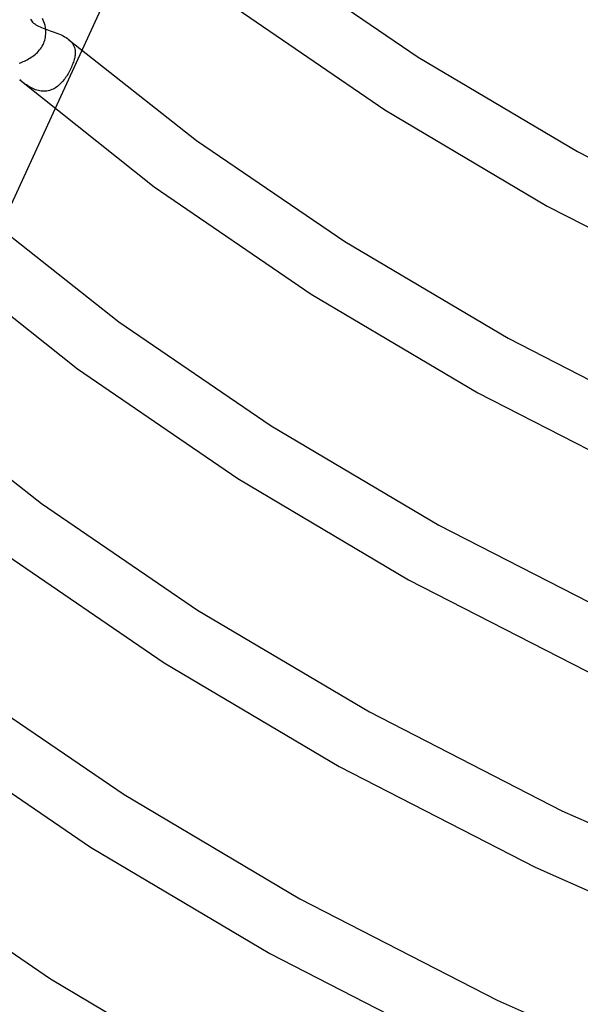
# Model space of a CAD drawing. Header units: millimetres. Extents: x -305 to 305, y -173 to 291.
# Tile 11 of 95: x -205 to -169, y -9 to 54. Entities that reach past the tile are written whole.
import ezdxf

# ---------------------------------------------------------------- set-up
doc = ezdxf.new("R2010")
doc.units = ezdxf.units.MM
doc.layers.add('HIDDEN', color=7, linetype='Continuous')
doc.layers.add('THICK', color=7, linetype='Continuous')

msp = doc.modelspace()

# ---------------------------------------------------------------- linework, layer by layer
at = {"layer": 'HIDDEN'}
for p, q in [((-203.741, 54.213), (-203.793, 54.318)), ((-203.695, 54.101), (-203.741, 54.213)), ((-203.656, 53.983), (-203.695, 54.101)), ((-203.624, 53.859), (-203.656, 53.983)), ((-203.599, 53.731), (-203.624, 53.859)), ((-203.583, 53.6), (-203.599, 53.731)), ((-203.645, 52.923), (-203.62, 53.021)), ((-203.62, 53.021), (-203.6, 53.12)), ((-203.6, 53.12), (-203.587, 53.218)), ((-203.587, 53.218), (-203.578, 53.315)), ((-203.577, 53.506), (-203.583, 53.6)), ((-203.578, 53.315), (-203.575, 53.411)), ((-203.575, 53.411), (-203.577, 53.506)), ((-203.915, 52.378), (-203.856, 52.463)), ((-203.856, 52.463), (-203.803, 52.551)), ((-203.803, 52.551), (-203.755, 52.641)), ((-203.755, 52.641), (-203.713, 52.733)), ((-203.713, 52.733), (-203.676, 52.827)), ((-203.676, 52.827), (-203.645, 52.923)), ((-202.09, 52.953), (-202.009, 52.879)), ((-202.009, 52.879), (-201.937, 52.801)), ((-201.937, 52.801), (-201.875, 52.72)), ((-201.875, 52.72), (-201.822, 52.636)), ((-201.822, 52.636), (-201.779, 52.549)), ((-201.779, 52.549), (-201.745, 52.459)), ((-201.745, 52.459), (-201.72, 52.366)), ((-204.681, 51.722), (-204.595, 51.773)), ((-204.595, 51.773), (-204.511, 51.827)), ((-204.511, 51.827), (-204.428, 51.883)), ((-204.428, 51.883), (-204.347, 51.943)), ((-204.347, 51.943), (-204.268, 52.006)), ((-204.268, 52.006), (-204.191, 52.073)), ((-204.191, 52.073), (-204.117, 52.144)), ((-204.117, 52.144), (-204.046, 52.218)), ((-204.046, 52.218), (-203.978, 52.296)), ((-203.978, 52.296), (-203.915, 52.378)), ((-201.268, 52.26), (-202.999, 48.499)), ((-201.742, 51.757), (-201.76, 51.681)), ((-201.726, 51.831), (-201.742, 51.757)), ((-201.713, 51.903), (-201.726, 51.831)), ((-201.72, 52.366), (-201.704, 52.272)), ((-201.704, 51.973), (-201.713, 51.903)), ((-201.704, 52.272), (-201.696, 52.174)), ((-201.697, 52.075), (-201.704, 51.973)), ((-201.696, 52.174), (-201.697, 52.075)), ((-205.292, 51.446), (-205.207, 51.477)), ((-205.207, 51.477), (-205.12, 51.511)), ((-205.12, 51.511), (-205.032, 51.548)), ((-205.032, 51.548), (-204.944, 51.587)), ((-204.944, 51.587), (-204.855, 51.63)), ((-204.855, 51.63), (-204.768, 51.675)), ((-204.768, 51.675), (-204.681, 51.722)), ((-201.938, 51.191), (-201.977, 51.106)), ((-201.901, 51.275), (-201.938, 51.191)), ((-201.867, 51.36), (-201.901, 51.275)), ((-201.836, 51.443), (-201.867, 51.36)), ((-201.808, 51.524), (-201.836, 51.443)), ((-201.782, 51.604), (-201.808, 51.524)), ((-201.76, 51.681), (-201.782, 51.604)), ((-202.308, 50.528), (-202.363, 50.45)), ((-202.255, 50.607), (-202.308, 50.528)), ((-202.203, 50.689), (-202.255, 50.607)), ((-202.154, 50.771), (-202.203, 50.689)), ((-202.106, 50.854), (-202.154, 50.771)), ((-202.061, 50.938), (-202.106, 50.854)), ((-202.018, 51.022), (-202.061, 50.938)), ((-201.977, 51.106), (-202.018, 51.022)), ((-205.182, 50.334), (-205.25, 50.392)), ((-205.112, 50.277), (-205.182, 50.334)), ((-205.041, 50.219), (-205.112, 50.277)), ((-204.967, 50.163), (-205.041, 50.219)), ((-204.892, 50.107), (-204.967, 50.163)), ((-204.815, 50.053), (-204.892, 50.107)), ((-204.736, 50.001), (-204.815, 50.053)), ((-204.656, 49.951), (-204.736, 50.001)), ((-204.574, 49.904), (-204.656, 49.951)), ((-204.491, 49.86), (-204.574, 49.904)), ((-204.406, 49.819), (-204.491, 49.86)), ((-202.951, 49.876), (-203.027, 49.831)), ((-202.878, 49.926), (-202.951, 49.876)), ((-202.806, 49.98), (-202.878, 49.926)), ((-202.737, 50.037), (-202.806, 49.98)), ((-202.669, 50.098), (-202.737, 50.037)), ((-202.604, 50.163), (-202.669, 50.098)), ((-202.541, 50.231), (-202.604, 50.163)), ((-202.48, 50.301), (-202.541, 50.231)), ((-202.421, 50.375), (-202.48, 50.301)), ((-202.363, 50.45), (-202.421, 50.375)), ((-204.319, 49.781), (-204.406, 49.819)), ((-204.232, 49.748), (-204.319, 49.781)), ((-204.143, 49.719), (-204.232, 49.748)), ((-204.055, 49.695), (-204.143, 49.719)), ((-203.966, 49.676), (-204.055, 49.695)), ((-203.876, 49.662), (-203.966, 49.676)), ((-203.787, 49.654), (-203.876, 49.662)), ((-203.697, 49.651), (-203.787, 49.654)), ((-203.608, 49.654), (-203.697, 49.651)), ((-203.521, 49.663), (-203.608, 49.654)), ((-203.435, 49.677), (-203.521, 49.663)), ((-203.35, 49.697), (-203.435, 49.677)), ((-203.267, 49.723), (-203.35, 49.697)), ((-203.185, 49.754), (-203.267, 49.723)), ((-203.105, 49.79), (-203.185, 49.754)), ((-203.027, 49.831), (-203.105, 49.79))]:
    msp.add_line(p, q, dxfattribs=at)
at = {"layer": 'THICK'}
for p, q in [((-197.745, 59.912), (-201.268, 52.26)), ((-188.949, 58.145), (-179.7, 51.831)), ((-191.716, 55.216), (-181.846, 48.455)), ((-204.557, 54.277), (-204.522, 54.212)), ((-204.522, 54.212), (-204.477, 54.147)), ((-204.477, 54.147), (-204.422, 54.084)), ((-204.422, 54.084), (-204.358, 54.023)), ((-204.358, 54.023), (-204.29, 53.968)), ((-204.29, 53.968), (-204.214, 53.916)), ((-204.214, 53.916), (-204.131, 53.867)), ((-204.131, 53.867), (-204.042, 53.82)), ((-204.042, 53.82), (-203.947, 53.775)), ((-203.947, 53.775), (-203.846, 53.732)), ((-203.846, 53.732), (-203.741, 53.69)), ((-203.741, 53.69), (-203.632, 53.65)), ((-203.632, 53.65), (-203.52, 53.61)), ((-203.52, 53.61), (-203.405, 53.571)), ((-203.405, 53.571), (-203.288, 53.531)), ((-203.288, 53.531), (-203.17, 53.49)), ((-203.17, 53.49), (-203.05, 53.448)), ((-203.05, 53.448), (-202.931, 53.404)), ((-202.931, 53.404), (-202.813, 53.359)), ((-202.813, 53.359), (-202.697, 53.31)), ((-202.697, 53.31), (-202.584, 53.259)), ((-202.584, 53.259), (-202.474, 53.205)), ((-202.474, 53.205), (-202.369, 53.147)), ((-202.369, 53.147), (-202.269, 53.086)), ((-202.269, 53.086), (-202.176, 53.022)), ((-202.176, 53.022), (-202.091, 52.954)), ((-202.091, 52.954), (-193.918, 46.505)), ((-179.7, 51.831), (-169.498, 45.791)), ((-205.251, 50.393), (-196.621, 43.528)), ((-202.999, 48.499), (-206.522, 40.849)), ((-181.846, 48.455), (-171.431, 42.289)), ((-193.918, 46.505), (-184.415, 40.017)), ((-169.498, 45.791), (-158.053, 39.913)), ((-196.621, 43.528), (-186.561, 36.641)), ((-171.431, 42.289), (-159.778, 36.304)), ((-207.279, 41.488), (-198.889, 34.865)), ((-184.415, 40.017), (-173.945, 33.817)), ((-210.359, 38.857), (-201.544, 31.853)), ((-186.561, 36.641), (-175.878, 30.316)), ((-198.889, 34.865), (-189.131, 28.202)), ((-173.945, 33.817), (-162.199, 27.785)), ((-201.544, 31.853), (-191.277, 24.827)), ((-175.878, 30.316), (-163.923, 24.176)), ((-212.47, 30.024), (-203.855, 23.223)), ((-189.131, 28.202), (-178.392, 21.844)), ((-191.277, 24.827), (-180.325, 18.342)), ((-203.855, 23.223), (-193.847, 16.388)), ((-178.392, 21.844), (-166.344, 15.657)), ((-206.48, 20.188), (-195.993, 13.013)), ((-180.325, 18.342), (-168.069, 12.048)), ((-193.847, 16.388), (-182.839, 9.871)), ((-195.993, 13.013), (-184.772, 6.369)), ((-208.833, 11.589), (-198.563, 4.574)), ((-182.839, 9.871), (-170.49, 3.529)), ((-211.416, 8.523), (-200.709, 1.199)), ((-184.772, 6.369), (-172.215, -0.08)), ((-198.563, 4.574), (-187.286, -2.103)), ((-170.49, 3.529), (-156.847, -2.524)), ((-200.709, 1.199), (-189.219, -5.604)), ((-213.989, 0.085), (-203.279, -7.24)), ((-172.215, -0.08), (-158.37, -6.223)), ((-187.286, -2.103), (-174.636, -8.599)), ((-189.219, -5.604), (-176.36, -12.208)), ((-203.279, -7.24), (-191.733, -14.076)), ((-174.636, -8.599), (-160.66, -14.799))]:
    msp.add_line(p, q, dxfattribs=at)

doc.saveas('drawing.dxf')
